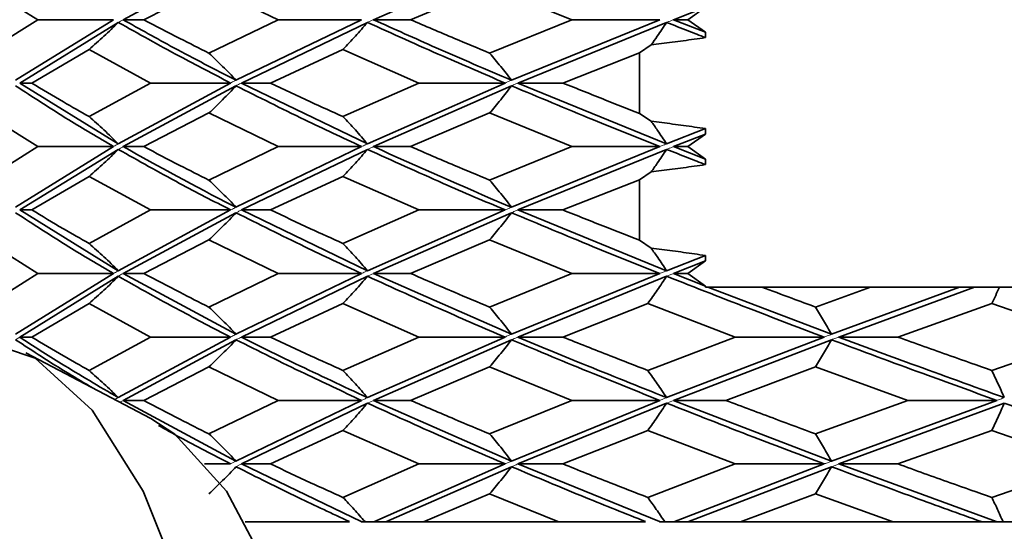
# Model space of a CAD drawing. Header units: millimetres. Extents: x 0 to 1118, y 0 to 864.
# Tile 106 of 200: x 727.33 to 730.96, y 363.51 to 365.4. Entities that reach past the tile are written whole.
import ezdxf

# ---------------------------------------------------------------- set-up
doc = ezdxf.new("R2010")
doc.units = ezdxf.units.MM

msp = doc.modelspace()

# ---------------------------------------------------------------- linework, layer by layer
at = {"color": 7, "linetype": 'Continuous', "lineweight": 35}
for p, q in [((728.1233, 365.6256), (727.7067, 365.4011)), ((729.1398, 365.6256), (728.6305, 365.4011)), ((727.1949, 365.525), (727.3917, 365.4011)), ((728.0236, 365.525), (727.7831, 365.4011)), ((728.0236, 365.525), (728.2785, 365.4011)), ((729.0593, 365.525), (728.7677, 365.4011)), ((729.0593, 365.525), (729.3625, 365.4011)), ((729.8554, 365.4473), (729.7379, 365.4011)), ((729.8554, 365.4473), (729.7904, 365.4011)), ((727.3917, 365.4011), (727.1949, 365.2777)), ((727.6716, 365.4011), (727.31, 365.1773)), ((727.6891, 365.391), (727.3252, 365.1672)), ((727.6716, 365.4011), (727.3917, 365.4011)), ((727.7067, 365.4011), (727.7831, 365.4011)), ((728.2785, 365.4011), (728.0236, 365.2777)), ((728.5866, 365.4011), (728.1233, 365.1773)), ((728.6085, 365.391), (728.1432, 365.1672)), ((728.5866, 365.4011), (728.2785, 365.4011)), ((728.6305, 365.4011), (728.7677, 365.4011)), ((729.3625, 365.4011), (729.0593, 365.2777)), ((729.6869, 365.4011), (729.1398, 365.1773)), ((729.7123, 365.391), (729.1637, 365.1672)), ((729.6869, 365.4011), (729.3625, 365.4011)), ((729.7379, 365.4011), (729.7904, 365.4011)), ((729.7379, 365.4011), (729.8554, 365.355)), ((729.7904, 365.4011), (729.8554, 365.355)), ((729.8554, 365.355), (729.8554, 365.3349)), ((727.5812, 365.2909), (727.3699, 365.1672)), ((727.5812, 365.2909), (727.8082, 365.1672)), ((728.5179, 365.2909), (728.2506, 365.1672)), ((728.5179, 365.2909), (728.7983, 365.1672)), ((729.6122, 365.2791), (729.3296, 365.1672)), ((729.6551, 365.308), (729.6122, 365.2791)), ((729.6122, 365.2791), (729.6122, 365.055)), ((727.3252, 365.1672), (727.3699, 365.1672)), ((727.3252, 365.1672), (727.6891, 364.9425)), ((727.8082, 365.1672), (727.5812, 365.0432)), ((728.1035, 365.1672), (727.6891, 364.9425)), ((728.1035, 365.1672), (727.8082, 365.1672)), ((728.1432, 365.1672), (728.2506, 365.1672)), ((728.1432, 365.1672), (728.6085, 364.9425)), ((728.7983, 365.1672), (728.5179, 365.0432)), ((729.116, 365.1672), (728.6085, 364.9425)), ((729.116, 365.1672), (728.7983, 365.1672)), ((729.1637, 365.1672), (729.3296, 365.1672)), ((729.1637, 365.1672), (729.7123, 364.9425)), ((728.1233, 365.1571), (727.7067, 364.9324)), ((729.1398, 365.1571), (728.6305, 364.9324)), ((727.1949, 365.0565), (727.3917, 364.9324)), ((728.0236, 365.0565), (727.7831, 364.9324)), ((728.0236, 365.0565), (728.2785, 364.9324)), ((729.0593, 365.0565), (728.7677, 364.9324)), ((729.0593, 365.0565), (729.3625, 364.9324)), ((729.6122, 365.055), (729.6551, 365.026)), ((729.8554, 364.9989), (729.7123, 364.9425)), ((729.8554, 364.9989), (729.8554, 364.9786)), ((729.8554, 364.9786), (729.7379, 364.9324)), ((729.8554, 364.9786), (729.7904, 364.9324)), ((727.3917, 364.9324), (727.1949, 364.8086)), ((727.6716, 364.9324), (727.31, 364.7085)), ((727.6891, 364.9223), (727.3252, 364.6984)), ((727.6716, 364.9324), (727.3917, 364.9324)), ((727.7067, 364.9324), (727.7831, 364.9324)), ((728.2785, 364.9324), (728.0236, 364.8086)), ((728.5866, 364.9324), (728.1233, 364.7085)), ((728.6085, 364.9223), (728.1432, 364.6984)), ((728.5866, 364.9324), (728.2785, 364.9324)), ((728.6305, 364.9324), (728.7677, 364.9324)), ((729.3625, 364.9324), (729.0593, 364.8086)), ((729.6869, 364.9324), (729.1398, 364.7085)), ((729.7123, 364.9223), (729.1637, 364.6984)), ((729.6869, 364.9324), (729.3625, 364.9324)), ((729.7379, 364.9324), (729.7904, 364.9324)), ((729.7379, 364.9324), (729.8554, 364.8861)), ((729.7904, 364.9324), (729.8554, 364.8861)), ((729.8554, 364.8861), (729.8554, 364.8659)), ((729.6551, 364.8389), (729.6122, 364.81)), ((727.5812, 364.8218), (727.3699, 364.6984)), ((727.5812, 364.8218), (727.8082, 364.6984)), ((728.5179, 364.8218), (728.2506, 364.6984)), ((728.5179, 364.8218), (728.7983, 364.6984)), ((729.6122, 364.81), (729.3296, 364.6984)), ((729.6122, 364.81), (729.6122, 364.5865)), ((727.3252, 364.6984), (727.3699, 364.6984)), ((727.3252, 364.6984), (727.6891, 364.474)), ((727.8082, 364.6984), (727.5812, 364.5746)), ((728.1035, 364.6984), (727.6891, 364.474)), ((728.1035, 364.6984), (727.8082, 364.6984)), ((728.1432, 364.6984), (728.2506, 364.6984)), ((728.1432, 364.6984), (728.6085, 364.474)), ((728.7983, 364.6984), (728.5179, 364.5746)), ((729.116, 364.6984), (728.6085, 364.474)), ((729.116, 364.6984), (728.7983, 364.6984)), ((729.1637, 364.6984), (729.3296, 364.6984)), ((729.1637, 364.6984), (729.7123, 364.474)), ((728.1233, 364.6883), (727.7067, 364.4639)), ((729.1398, 364.6883), (728.6305, 364.4639)), ((727.1949, 364.5879), (727.3917, 364.4639)), ((728.0236, 364.5879), (727.7831, 364.4639)), ((728.0236, 364.5879), (728.2785, 364.4639)), ((729.0593, 364.5879), (728.7677, 364.4639)), ((729.0593, 364.5879), (729.3625, 364.4639)), ((729.6122, 364.5865), (729.6551, 364.5575)), ((729.8554, 364.5304), (729.7123, 364.474)), ((729.8554, 364.5102), (729.7379, 364.4639)), ((729.8554, 364.5102), (729.7904, 364.4639)), ((729.8554, 364.5304), (729.8554, 364.5102)), ((727.3917, 364.4639), (727.1949, 364.3398)), ((727.6716, 364.4639), (727.31, 364.2394)), ((727.6891, 364.4537), (727.3252, 364.2293)), ((727.6716, 364.4639), (727.3917, 364.4639)), ((727.7067, 364.4639), (727.7831, 364.4639)), ((727.7067, 364.4639), (728.1233, 364.2394)), ((728.2785, 364.4639), (728.0236, 364.3398)), ((728.5866, 364.4639), (728.1233, 364.2394)), ((728.6085, 364.4537), (728.1432, 364.2293)), ((728.5866, 364.4639), (728.2785, 364.4639)), ((728.6305, 364.4639), (728.7677, 364.4639)), ((728.6305, 364.4639), (729.1398, 364.2394)), ((729.3625, 364.4639), (729.0593, 364.3398)), ((729.6869, 364.4639), (729.1398, 364.2394)), ((729.7123, 364.4537), (729.1637, 364.2293)), ((729.6869, 364.4639), (729.3625, 364.4639)), ((729.7379, 364.4639), (729.8554, 364.4175)), ((729.7379, 364.4639), (729.7904, 364.4639)), ((729.7904, 364.4639), (729.8554, 364.4175)), ((729.8554, 364.4175), (729.8554, 364.4139)), ((729.8554, 364.4139), (729.8648, 364.4139)), ((729.8648, 364.4139), (730.3204, 364.2394)), ((729.8648, 364.4139), (730.0631, 364.4139)), ((730.0631, 364.4139), (730.4641, 364.4139)), ((730.4641, 364.4139), (730.2621, 364.3398)), ((730.7925, 364.4139), (730.3204, 364.2394)), ((730.8482, 364.4139), (730.3474, 364.2293)), ((730.4641, 364.4139), (730.7925, 364.4139)), ((730.8482, 364.4139), (730.9407, 364.4139)), ((730.9407, 364.4139), (731.069, 364.4139)), ((727.5812, 364.3531), (727.3699, 364.2293)), ((727.5812, 364.3531), (727.8082, 364.2293)), ((728.5179, 364.3531), (728.2506, 364.2293)), ((728.5179, 364.3531), (728.7983, 364.2293)), ((729.6426, 364.3531), (729.3296, 364.2293)), ((729.6426, 364.3531), (729.9657, 364.2293)), ((730.912, 364.3531), (730.5653, 364.2293)), ((730.912, 364.3531), (731.2654, 364.2293)), ((727.3252, 364.2293), (727.3699, 364.2293)), ((727.8082, 364.2293), (727.5812, 364.1059)), ((728.1035, 364.2293), (727.6891, 364.0054)), ((728.1233, 364.2192), (727.7067, 363.9953)), ((728.1035, 364.2293), (727.8082, 364.2293)), ((728.1432, 364.2293), (728.2506, 364.2293)), ((728.7983, 364.2293), (728.5179, 364.1059)), ((729.116, 364.2293), (728.6085, 364.0054)), ((729.1398, 364.2192), (728.6305, 363.9953)), ((729.116, 364.2293), (728.7983, 364.2293)), ((729.1637, 364.2293), (729.3296, 364.2293)), ((729.9657, 364.2293), (729.6426, 364.1059)), ((730.2935, 364.2293), (729.7123, 364.0054)), ((730.3204, 364.2192), (729.7379, 363.9953)), ((730.2935, 364.2293), (729.9657, 364.2293)), ((730.3474, 364.2293), (730.5653, 364.2293)), ((731.2654, 364.2293), (730.912, 364.1059)), ((727.8091, 363.9284), (727.348, 364.1707)), ((728.0236, 364.1191), (727.7831, 363.9953)), ((728.0236, 364.1191), (728.2785, 363.9953)), ((729.0593, 364.1191), (728.7677, 363.9953)), ((729.0593, 364.1191), (729.3625, 363.9953)), ((730.2621, 364.1191), (729.9307, 363.9953)), ((730.2621, 364.1191), (730.6021, 363.9953)), ((727.7067, 363.9953), (727.7831, 363.9953)), ((727.7067, 363.9953), (728.1233, 363.7706)), ((728.2785, 363.9953), (728.0236, 363.8713)), ((728.5866, 363.9953), (728.1233, 363.7706)), ((728.6085, 363.9852), (728.1432, 363.7605)), ((728.5866, 363.9953), (728.2785, 363.9953)), ((728.6305, 363.9953), (728.7677, 363.9953)), ((728.6305, 363.9953), (729.1398, 363.7706)), ((729.3625, 363.9953), (729.0593, 363.8713)), ((729.6869, 363.9953), (729.1398, 363.7706)), ((729.7123, 363.9852), (729.1637, 363.7605)), ((729.6869, 363.9953), (729.3625, 363.9953)), ((729.7379, 363.9953), (729.9307, 363.9953)), ((729.7379, 363.9953), (730.3204, 363.7706)), ((730.6021, 363.9953), (730.2621, 363.8713)), ((730.9302, 363.9953), (730.3204, 363.7706)), ((730.9583, 363.9852), (730.3474, 363.7605)), ((730.9302, 363.9953), (730.6021, 363.9953)), ((728.5179, 363.8845), (728.2506, 363.7605)), ((728.5179, 363.8845), (728.7983, 363.7605)), ((729.6426, 363.8845), (729.3296, 363.7605)), ((729.6426, 363.8845), (729.9657, 363.7605)), ((730.912, 363.8845), (730.5653, 363.7605)), ((730.912, 363.8845), (731.2654, 363.7605)), ((728.1035, 363.7605), (728.0069, 363.7605)), ((728.1432, 363.7605), (728.2506, 363.7605)), ((728.1432, 363.7605), (728.5853, 363.5474)), ((728.7983, 363.7605), (728.5179, 363.6368)), ((729.116, 363.7605), (728.6314, 363.5472)), ((729.1398, 363.7504), (728.6757, 363.5472)), ((729.116, 363.7605), (728.7983, 363.7605)), ((729.1637, 363.7605), (729.3296, 363.7605)), ((729.1637, 363.7605), (729.6854, 363.5474)), ((729.9657, 363.7605), (729.6426, 363.6368)), ((730.2935, 363.7605), (729.7389, 363.5472)), ((730.3204, 363.7504), (729.7902, 363.5472)), ((730.2935, 363.7605), (729.9657, 363.7605)), ((730.3474, 363.7605), (730.5653, 363.7605)), ((730.3474, 363.7605), (730.9286, 363.5474)), ((731.2654, 363.7605), (730.912, 363.6368)), ((729.0593, 363.65), (728.8155, 363.5472)), ((729.0593, 363.65), (729.3108, 363.5474)), ((730.2621, 363.65), (729.9853, 363.5472)), ((730.2621, 363.65), (730.5444, 363.5474)), ((728.2347, 363.5472), (728.1571, 363.5472)), ((728.2347, 363.5472), (728.5417, 363.5472)), ((728.5851, 363.5472), (728.5995, 363.5472)), ((728.6314, 363.5472), (728.5995, 363.5472)), ((728.8155, 363.5472), (728.6757, 363.5472)), ((729.3108, 363.5472), (728.8155, 363.5472)), ((729.3108, 363.5472), (729.6346, 363.5472)), ((729.6854, 363.5472), (729.7053, 363.5472)), ((729.7389, 363.5472), (729.7054, 363.5472)), ((729.9853, 363.5472), (729.7902, 363.5472)), ((730.5444, 363.5472), (729.9853, 363.5472)), ((730.5444, 363.5472), (730.8726, 363.5472)), ((730.8726, 363.5472), (730.9286, 363.5472)), ((730.9286, 363.5472), (730.9536, 363.5472)), ((730.9875, 363.5472), (730.9537, 363.5472))]:
    msp.add_line(p, q, dxfattribs=at)
at = {"color": 7, "linetype": 'Continuous', "lineweight": 18}
for p, q in [((727.3252, 364.2293), (727.31, 364.2192)), ((727.6891, 364.0054), (727.6764, 363.9981)), ((727.7067, 363.9953), (727.6948, 363.9885)), ((728.6085, 363.9852), (728.6193, 363.9902)), ((728.6305, 363.9953), (728.6193, 363.9902)), ((729.7123, 363.9852), (729.7249, 363.9902)), ((729.7379, 363.9953), (729.7249, 363.9902)), ((728.1233, 363.7706), (728.1035, 363.7605)), ((728.1432, 363.7605), (728.1233, 363.7504))]:
    msp.add_line(p, q, dxfattribs=at)
at = {"color": 7, "linetype": 'Continuous', "lineweight": 35, "flags": 128}
for points in [[(727.1317, 364.2269), (727.1582, 364.226), (727.3819, 364.1514), (727.593, 363.9596), (727.781, 363.6602), (727.9364, 363.2682), (728.0515, 362.8033), (728.1204, 362.2888), (728.1398, 361.7504), (728.1086, 361.2152), (728.0285, 360.7101), (727.9034, 360.2603), (727.7395, 359.8884), (727.5452, 359.613), (727.3302, 359.448), (727.1317, 359.4009)], [(727.8091, 363.9284), (727.8972, 363.8708), (728.0878, 363.6596), (728.253, 363.349), (728.3837, 362.9555), (728.4731, 362.5006), (728.5161, 362.0086), (728.5106, 361.5061), (728.4568, 361.0202), (728.3576, 360.5771), (728.2184, 360.2006), (728.0466, 359.9111), (727.8516, 359.7243), (727.8091, 359.6993)]]:
    msp.add_lwpolyline(points, dxfattribs=at)
at = {"color": 7, "linetype": 'Continuous', "lineweight": 35}
for points, knots in [([(727.5812, 365.2909), (727.5995, 365.3071), (727.6269, 365.3314), (727.6627, 365.3651), (727.6803, 365.3824), (727.6891, 365.391)], [0, 0, 0, 0, 0.499745, 0.749837, 1, 1, 1, 1]), ([(727.6891, 365.391), (727.7632, 365.3494), (727.8955, 365.2749), (728.0399, 365.2002), (728.1035, 365.1672)], [0, 0, 0, 0, 0.559537, 1, 1, 1, 1]), ([(727.7067, 365.4011), (727.7684, 365.3665), (727.901, 365.2921), (728.0458, 365.2174), (728.1233, 365.1773)], [0, 0, 0, 0, 0.464443, 1, 1, 1, 1]), ([(727.7831, 365.4011), (727.827, 365.3781), (727.9054, 365.3369), (727.9875, 365.2958), (728.0236, 365.2777)], [0, 0, 0, 0, 0.560081, 1, 1, 1, 1]), ([(728.5179, 365.2909), (728.5332, 365.3071), (728.5563, 365.3314), (728.5863, 365.3651), (728.6011, 365.3824), (728.6085, 365.391)], [0, 0, 0, 0, 0.499745, 0.749837, 1, 1, 1, 1]), ([(728.6085, 365.391), (728.7005, 365.3494), (728.8649, 365.2749), (729.0392, 365.2002), (729.116, 365.1672)], [0, 0, 0, 0, 0.559537, 1, 1, 1, 1]), ([(728.6305, 365.4011), (728.707, 365.3665), (728.8717, 365.2921), (729.0463, 365.2174), (729.1398, 365.1773)], [0, 0, 0, 0, 0.464443, 1, 1, 1, 1]), ([(728.7677, 365.4011), (728.8213, 365.3781), (728.9171, 365.3369), (729.0158, 365.2958), (729.0593, 365.2777)], [0, 0, 0, 0, 0.560081, 1, 1, 1, 1]), ([(729.6551, 365.308), (729.6627, 365.3186), (729.6762, 365.3373), (729.6952, 365.3651), (729.7066, 365.3824), (729.7123, 365.391)], [0, 0, 0, 0, 0.392696, 0.696304, 1, 1, 1, 1]), ([(729.7123, 365.391), (729.7389, 365.3805), (729.7863, 365.3618), (729.8343, 365.3431), (729.8554, 365.3349)], [0, 0, 0, 0, 0.560187, 1, 1, 1, 1]), ([(729.8554, 365.3349), (729.8281, 365.331), (729.774, 365.3233), (729.7072, 365.3145), (729.6677, 365.3096), (729.6551, 365.308)], [0, 0, 0, 0, 0.408981, 0.81146, 1, 1, 1, 1]), ([(728.0236, 365.2777), (728.0405, 365.2615), (728.0659, 365.2372), (728.0989, 365.2034), (728.1152, 365.186), (728.1233, 365.1773)], [0, 0, 0, 0, 0.499733, 0.749831, 1, 1, 1, 1]), ([(729.0593, 365.2777), (729.0729, 365.2615), (729.0934, 365.2372), (729.1201, 365.2034), (729.1333, 365.186), (729.1398, 365.1773)], [0, 0, 0, 0, 0.499733, 0.749831, 1, 1, 1, 1]), ([(727.3699, 365.1672), (727.4083, 365.1441), (727.4768, 365.1027), (727.5493, 365.0614), (727.5812, 365.0432)], [0, 0, 0, 0, 0.559898, 1, 1, 1, 1]), ([(728.2506, 365.1672), (728.2996, 365.1441), (728.3871, 365.1027), (728.4779, 365.0614), (728.5179, 365.0432)], [0, 0, 0, 0, 0.559898, 1, 1, 1, 1]), ([(729.3296, 365.1672), (729.3817, 365.1463), (729.4749, 365.1089), (729.5702, 365.0715), (729.6122, 365.055)], [0, 0, 0, 0, 0.559899, 1, 1, 1, 1]), ([(727.31, 365.1571), (727.374, 365.1152), (727.4883, 365.0402), (727.6156, 364.9653), (727.6716, 364.9324)], [0, 0, 0, 0, 0.5599918, 1, 1, 1, 1]), ([(728.0236, 365.0565), (728.0405, 365.0727), (728.0658, 365.0971), (728.0989, 365.131), (728.1152, 365.1484), (728.1233, 365.1571)], [0, 0, 0, 0, 0.49975, 0.749842, 1, 1, 1, 1]), ([(728.1233, 365.1571), (728.2068, 365.1152), (728.3559, 365.0402), (728.5161, 364.9653), (728.5866, 364.9324)], [0, 0, 0, 0, 0.559992, 1, 1, 1, 1]), ([(729.0593, 365.0565), (729.0729, 365.0727), (729.0934, 365.0971), (729.1201, 365.131), (729.1333, 365.1484), (729.1398, 365.1571)], [0, 0, 0, 0, 0.49975, 0.749842, 1, 1, 1, 1]), ([(729.1398, 365.1571), (729.2396, 365.1152), (729.4177, 365.0402), (729.6046, 364.9653), (729.6869, 364.9324)], [0, 0, 0, 0, 0.559992, 1, 1, 1, 1]), ([(727.5812, 365.0432), (727.5995, 365.0269), (727.6269, 365.0025), (727.6627, 364.9686), (727.6803, 364.9512), (727.6891, 364.9425)], [0, 0, 0, 0, 0.499749, 0.749841, 1, 1, 1, 1]), ([(728.5179, 365.0432), (728.5332, 365.0269), (728.5563, 365.0025), (728.5863, 364.9686), (728.6011, 364.9512), (728.6085, 364.9425)], [0, 0, 0, 0, 0.499749, 0.749841, 1, 1, 1, 1]), ([(729.6551, 365.026), (729.6681, 365.0244), (729.7081, 365.0194), (729.7748, 365.0105), (729.8285, 365.0028), (729.8554, 364.9989)], [0, 0, 0, 0, 0.194969, 0.597469, 1, 1, 1, 1]), ([(729.6551, 365.026), (729.6631, 365.0149), (729.6824, 364.9878), (729.7012, 364.9593), (729.7123, 364.9425)], [0, 0, 0, 0, 0.4111525, 1, 1, 1, 1]), ([(727.5812, 364.8218), (727.5995, 364.838), (727.6269, 364.8624), (727.6627, 364.8962), (727.6803, 364.9136), (727.6891, 364.9223)], [0, 0, 0, 0, 0.499734, 0.749832, 1, 1, 1, 1]), ([(727.6891, 364.9223), (727.7633, 364.8804), (727.8955, 364.8056), (728.04, 364.7311), (728.1035, 364.6984)], [0, 0, 0, 0, 0.560454, 1, 1, 1, 1]), ([(727.7067, 364.9324), (727.8382, 364.8595), (727.973, 364.7849), (728.1197, 364.7103), (728.1233, 364.7085)], [0, 0, 0, 0, 0.975437, 1, 1, 1, 1]), ([(727.7831, 364.9324), (727.8271, 364.9092), (727.9054, 364.8679), (727.9875, 364.8267), (728.0236, 364.8086)], [0, 0, 0, 0, 0.560274, 1, 1, 1, 1]), ([(728.5179, 364.8218), (728.5332, 364.838), (728.5563, 364.8624), (728.5863, 364.8962), (728.6011, 364.9136), (728.6085, 364.9223)], [0, 0, 0, 0, 0.499734, 0.749832, 1, 1, 1, 1]), ([(728.6085, 364.9223), (728.7006, 364.8804), (728.8649, 364.8056), (729.0394, 364.7311), (729.116, 364.6984)], [0, 0, 0, 0, 0.560454, 1, 1, 1, 1]), ([(728.6305, 364.9324), (728.7928, 364.8595), (728.9593, 364.7849), (729.1355, 364.7103), (729.1398, 364.7085)], [0, 0, 0, 0, 0.975437, 1, 1, 1, 1]), ([(728.7677, 364.9324), (728.8214, 364.9092), (728.9171, 364.8679), (729.0158, 364.8267), (729.0593, 364.8086)], [0, 0, 0, 0, 0.560274, 1, 1, 1, 1]), ([(729.6551, 364.8389), (729.6627, 364.8495), (729.6762, 364.8683), (729.6952, 364.8962), (729.7066, 364.9136), (729.7123, 364.9223)], [0, 0, 0, 0, 0.392761, 0.696338, 1, 1, 1, 1]), ([(729.7123, 364.9223), (729.7389, 364.9117), (729.7863, 364.8929), (729.8343, 364.8742), (729.8554, 364.8659)], [0, 0, 0, 0, 0.560108, 1, 1, 1, 1]), ([(729.8554, 364.8659), (729.8281, 364.862), (729.774, 364.8542), (729.7072, 364.8454), (729.6677, 364.8405), (729.6551, 364.8389)], [0, 0, 0, 0, 0.408953, 0.811443, 1, 1, 1, 1]), ([(728.0236, 364.8086), (728.0405, 364.7924), (728.0658, 364.7681), (728.0989, 364.7345), (728.1152, 364.7172), (728.1233, 364.7085)], [0, 0, 0, 0, 0.499754, 0.749841, 1, 1, 1, 1]), ([(729.0593, 364.8086), (729.0729, 364.7924), (729.0934, 364.7681), (729.1201, 364.7345), (729.1333, 364.7172), (729.1398, 364.7085)], [0, 0, 0, 0, 0.499754, 0.749841, 1, 1, 1, 1]), ([(727.3699, 364.6984), (727.4082, 364.6754), (727.4768, 364.6341), (727.5493, 364.5928), (727.5812, 364.5746)], [0, 0, 0, 0, 0.559724, 1, 1, 1, 1]), ([(728.2506, 364.6984), (728.2996, 364.6754), (728.3871, 364.6341), (728.4779, 364.5928), (728.5179, 364.5746)], [0, 0, 0, 0, 0.559724, 1, 1, 1, 1]), ([(729.3296, 364.6984), (729.3817, 364.6776), (729.4749, 364.6403), (729.5702, 364.6029), (729.6122, 364.5865)], [0, 0, 0, 0, 0.559742, 1, 1, 1, 1]), ([(727.31, 364.6883), (727.374, 364.6465), (727.4883, 364.5718), (727.6156, 364.4968), (727.6716, 364.4639)], [0, 0, 0, 0, 0.559676, 1, 1, 1, 1]), ([(728.0236, 364.5879), (728.0405, 364.6041), (728.0658, 364.6285), (728.0989, 364.6623), (728.1152, 364.6797), (728.1233, 364.6883)], [0, 0, 0, 0, 0.499758, 0.749847, 1, 1, 1, 1]), ([(728.1233, 364.6883), (728.2068, 364.6465), (728.3559, 364.5718), (728.516, 364.4968), (728.5866, 364.4639)], [0, 0, 0, 0, 0.559676, 1, 1, 1, 1]), ([(729.0593, 364.5879), (729.0729, 364.6041), (729.0934, 364.6285), (729.1201, 364.6623), (729.1333, 364.6797), (729.1398, 364.6883)], [0, 0, 0, 0, 0.499758, 0.749847, 1, 1, 1, 1]), ([(729.1398, 364.6883), (729.2395, 364.6465), (729.4177, 364.5718), (729.6046, 364.4968), (729.6869, 364.4639)], [0, 0, 0, 0, 0.559676, 1, 1, 1, 1]), ([(727.5812, 364.5746), (727.5995, 364.5584), (727.6269, 364.534), (727.6627, 364.5001), (727.6803, 364.4827), (727.6891, 364.474)], [0, 0, 0, 0, 0.499742, 0.749837, 1, 1, 1, 1]), ([(728.5179, 364.5746), (728.5332, 364.5584), (728.5563, 364.534), (728.5863, 364.5001), (728.6011, 364.4827), (728.6085, 364.474)], [0, 0, 0, 0, 0.499742, 0.749837, 1, 1, 1, 1]), ([(729.6551, 364.5575), (729.6681, 364.5559), (729.7081, 364.5508), (729.7748, 364.542), (729.8285, 364.5343), (729.8554, 364.5304)], [0, 0, 0, 0, 0.194973, 0.597471, 1, 1, 1, 1]), ([(729.6551, 364.5575), (729.6634, 364.5459), (729.6828, 364.5188), (729.7016, 364.4903), (729.7123, 364.474)], [0, 0, 0, 0, 0.428893, 1, 1, 1, 1]), ([(727.5812, 364.3531), (727.5995, 364.3693), (727.6269, 364.3937), (727.6627, 364.4276), (727.6803, 364.445), (727.6891, 364.4537)], [0, 0, 0, 0, 0.499742, 0.749837, 1, 1, 1, 1]), ([(727.6891, 364.4537), (727.7632, 364.4117), (727.8955, 364.3368), (728.04, 364.2621), (728.1035, 364.2293)], [0, 0, 0, 0, 0.5603606, 1, 1, 1, 1]), ([(727.7831, 364.4639), (727.827, 364.4407), (727.9054, 364.3993), (727.9875, 364.358), (728.0236, 364.3398)], [0, 0, 0, 0, 0.5601, 1, 1, 1, 1]), ([(728.5179, 364.3531), (728.5332, 364.3693), (728.5563, 364.3937), (728.5863, 364.4276), (728.6011, 364.445), (728.6085, 364.4537)], [0, 0, 0, 0, 0.499742, 0.749837, 1, 1, 1, 1]), ([(728.6085, 364.4537), (728.7006, 364.4117), (728.8649, 364.3368), (729.0393, 364.2621), (729.116, 364.2293)], [0, 0, 0, 0, 0.560361, 1, 1, 1, 1]), ([(728.7677, 364.4639), (728.8213, 364.4407), (728.9171, 364.3993), (729.0158, 364.358), (729.0593, 364.3398)], [0, 0, 0, 0, 0.5601, 1, 1, 1, 1]), ([(729.6426, 364.3531), (729.6544, 364.3693), (729.6721, 364.3937), (729.6952, 364.4276), (729.7066, 364.445), (729.7123, 364.4537)], [0, 0, 0, 0, 0.499742, 0.749837, 1, 1, 1, 1]), ([(729.7123, 364.4537), (729.8189, 364.4117), (730.009, 364.3368), (730.2066, 364.2621), (730.2935, 364.2293)], [0, 0, 0, 0, 0.560361, 1, 1, 1, 1]), ([(730.0631, 364.4139), (730.1001, 364.4), (730.166, 364.3753), (730.2328, 364.3506), (730.2621, 364.3398)], [0, 0, 0, 0, 0.560084, 1, 1, 1, 1]), ([(730.7925, 364.4139), (730.7972, 364.4139), (730.8065, 364.4139), (730.8251, 364.4139), (730.839, 364.4139), (730.8482, 364.4139)], [0, 0, 0, 0, 0.251837, 0.503674, 1, 1, 1, 1]), ([(730.912, 364.3531), (730.9168, 364.363), (730.9265, 364.3829), (730.9359, 364.4035), (730.9407, 364.4139)], [0, 0, 0, 0, 0.49991, 1, 1, 1, 1]), ([(728.0236, 364.3398), (728.0405, 364.3236), (728.0658, 364.2992), (728.0989, 364.2654), (728.1152, 364.248), (728.1233, 364.2394)], [0, 0, 0, 0, 0.499758, 0.749847, 1, 1, 1, 1]), ([(729.0593, 364.3398), (729.0729, 364.3236), (729.0934, 364.2992), (729.1201, 364.2654), (729.1333, 364.248), (729.1398, 364.2394)], [0, 0, 0, 0, 0.499758, 0.749847, 1, 1, 1, 1]), ([(730.2621, 364.3398), (730.272, 364.3236), (730.2868, 364.2992), (730.3061, 364.2654), (730.3157, 364.248), (730.3204, 364.2394)], [0, 0, 0, 0, 0.499758, 0.749847, 1, 1, 1, 1]), ([(727.31, 364.2192), (727.3736, 364.1776), (727.4646, 364.118), (727.5659, 364.0582), (727.5964, 364.0402)], [0, 0, 0, 0, 0.699356, 1, 1, 1, 1]), ([(727.3252, 364.2293), (727.3757, 364.1964), (727.4903, 364.122), (727.6178, 364.0472), (727.6891, 364.0054)], [0, 0, 0, 0, 0.441243, 1, 1, 1, 1]), ([(727.3699, 364.2293), (727.4083, 364.2063), (727.4768, 364.1652), (727.5493, 364.124), (727.5812, 364.1059)], [0, 0, 0, 0, 0.559866, 1, 1, 1, 1]), ([(728.0236, 364.1191), (728.0405, 364.1353), (728.0658, 364.1596), (728.0989, 364.1932), (728.1152, 364.2105), (728.1233, 364.2192)], [0, 0, 0, 0, 0.499754, 0.749841, 1, 1, 1, 1]), ([(728.1233, 364.2192), (728.2068, 364.1775), (728.3559, 364.1031), (728.516, 364.0283), (728.5866, 363.9953)], [0, 0, 0, 0, 0.559475, 1, 1, 1, 1]), ([(728.1432, 364.2293), (728.2091, 364.1964), (728.3585, 364.122), (728.5189, 364.0472), (728.6085, 364.0054)], [0, 0, 0, 0, 0.441243, 1, 1, 1, 1]), ([(728.2506, 364.2293), (728.2996, 364.2063), (728.3871, 364.1652), (728.4779, 364.124), (728.5179, 364.1059)], [0, 0, 0, 0, 0.559866, 1, 1, 1, 1]), ([(729.0593, 364.1191), (729.0729, 364.1353), (729.0934, 364.1596), (729.1201, 364.1932), (729.1333, 364.2105), (729.1398, 364.2192)], [0, 0, 0, 0, 0.499754, 0.749841, 1, 1, 1, 1]), ([(729.1398, 364.2192), (729.2395, 364.1775), (729.4177, 364.1031), (729.6045, 364.0283), (729.6869, 363.9953)], [0, 0, 0, 0, 0.559475, 1, 1, 1, 1]), ([(729.1637, 364.2293), (729.2424, 364.1964), (729.4207, 364.122), (729.6078, 364.0472), (729.7123, 364.0054)], [0, 0, 0, 0, 0.441243, 1, 1, 1, 1]), ([(729.3296, 364.2293), (729.3873, 364.2063), (729.4903, 364.1652), (729.596, 364.124), (729.6426, 364.1059)], [0, 0, 0, 0, 0.559866, 1, 1, 1, 1]), ([(730.2621, 364.1191), (730.272, 364.1353), (730.2868, 364.1596), (730.3061, 364.1932), (730.3157, 364.2105), (730.3204, 364.2192)], [0, 0, 0, 0, 0.499754, 0.749841, 1, 1, 1, 1]), ([(730.3204, 364.2192), (730.4325, 364.1775), (730.6329, 364.1031), (730.8393, 364.0283), (730.9302, 363.9953)], [0, 0, 0, 0, 0.559475, 1, 1, 1, 1]), ([(730.3474, 364.2293), (730.4358, 364.1964), (730.6363, 364.122), (730.8429, 364.0472), (730.9583, 364.0054)], [0, 0, 0, 0, 0.441243, 1, 1, 1, 1]), ([(730.5653, 364.2293), (730.6295, 364.2063), (730.7442, 364.1652), (730.8607, 364.124), (730.912, 364.1059)], [0, 0, 0, 0, 0.559866, 1, 1, 1, 1]), ([(727.5812, 364.1059), (727.5995, 364.0897), (727.6269, 364.0653), (727.6627, 364.0315), (727.6803, 364.0141), (727.6891, 364.0054)], [0, 0, 0, 0, 0.499734, 0.749832, 1, 1, 1, 1]), ([(728.5179, 364.1059), (728.5332, 364.0897), (728.5563, 364.0653), (728.5863, 364.0315), (728.6011, 364.0141), (728.6085, 364.0054)], [0, 0, 0, 0, 0.499734, 0.749832, 1, 1, 1, 1]), ([(729.6426, 364.1059), (729.6544, 364.0897), (729.6721, 364.0653), (729.6952, 364.0315), (729.7066, 364.0141), (729.7123, 364.0054)], [0, 0, 0, 0, 0.499734, 0.749832, 1, 1, 1, 1]), ([(730.912, 364.1059), (730.9198, 364.0897), (730.9316, 364.0653), (730.9469, 364.0315), (730.9545, 364.0141), (730.9583, 364.0054)], [0, 0, 0, 0, 0.499734, 0.749832, 1, 1, 1, 1]), ([(727.7831, 363.9953), (727.827, 363.9722), (727.9054, 363.9308), (727.9875, 363.8895), (728.0236, 363.8713)], [0, 0, 0, 0, 0.559927, 1, 1, 1, 1]), ([(728.5179, 363.8845), (728.5332, 363.9008), (728.5563, 363.9252), (728.5863, 363.9591), (728.6011, 363.9765), (728.6085, 363.9852)], [0, 0, 0, 0, 0.499749, 0.749841, 1, 1, 1, 1]), ([(728.6085, 363.9852), (728.7005, 363.9432), (728.8649, 363.8683), (729.0393, 363.7934), (729.116, 363.7605)], [0, 0, 0, 0, 0.560044, 1, 1, 1, 1]), ([(728.7677, 363.9953), (728.8213, 363.9722), (728.9171, 363.9308), (729.0158, 363.8895), (729.0593, 363.8713)], [0, 0, 0, 0, 0.559927, 1, 1, 1, 1]), ([(729.6426, 363.8845), (729.6544, 363.9008), (729.6721, 363.9252), (729.6952, 363.9591), (729.7066, 363.9765), (729.7123, 363.9852)], [0, 0, 0, 0, 0.499749, 0.749841, 1, 1, 1, 1]), ([(729.7123, 363.9852), (729.8188, 363.9432), (730.0089, 363.8683), (730.2066, 363.7934), (730.2935, 363.7605)], [0, 0, 0, 0, 0.560044, 1, 1, 1, 1]), ([(729.9307, 363.9953), (729.9919, 363.9722), (730.1014, 363.9308), (730.213, 363.8895), (730.2621, 363.8713)], [0, 0, 0, 0, 0.559927, 1, 1, 1, 1]), ([(730.912, 363.8845), (730.9198, 363.9008), (730.9316, 363.9252), (730.9469, 363.9591), (730.9545, 363.9765), (730.9583, 363.9852)], [0, 0, 0, 0, 0.499749, 0.749841, 1, 1, 1, 1]), ([(730.9583, 363.9852), (731.0751, 363.9432), (731.2837, 363.8683), (731.4969, 363.7934), (731.5908, 363.7605)], [0, 0, 0, 0, 0.560044, 1, 1, 1, 1]), ([(727.8378, 363.9024), (727.8634, 363.888), (727.9476, 363.8407), (728.0395, 363.7934), (728.1035, 363.7605)], [0, 0, 0, 0, 0.3034378, 1, 1, 1, 1]), ([(728.0236, 363.8713), (728.0405, 363.855), (728.0658, 363.8306), (728.0989, 363.7967), (728.1152, 363.7793), (728.1233, 363.7706)], [0, 0, 0, 0, 0.49975, 0.749842, 1, 1, 1, 1]), ([(729.0593, 363.8713), (729.0729, 363.855), (729.0934, 363.8306), (729.1201, 363.7967), (729.1333, 363.7793), (729.1398, 363.7706)], [0, 0, 0, 0, 0.49975, 0.749842, 1, 1, 1, 1]), ([(730.2621, 363.8713), (730.272, 363.855), (730.2868, 363.8306), (730.3061, 363.7967), (730.3157, 363.7793), (730.3204, 363.7706)], [0, 0, 0, 0, 0.49975, 0.749842, 1, 1, 1, 1]), ([(728.0236, 363.65), (728.0405, 363.6662), (728.0659, 363.6905), (728.0989, 363.7243), (728.1152, 363.7417), (728.1233, 363.7504)], [0, 0, 0, 0, 0.499733, 0.749831, 1, 1, 1, 1]), ([(728.1233, 363.7504), (728.199, 363.7124), (728.334, 363.6446), (728.4783, 363.577), (728.5417, 363.5474)], [0, 0, 0, 0, 0.560413, 1, 1, 1, 1]), ([(728.2506, 363.7605), (728.2996, 363.7373), (728.3871, 363.696), (728.4779, 363.6549), (728.5179, 363.6368)], [0, 0, 0, 0, 0.5603027, 1, 1, 1, 1]), ([(729.0593, 363.65), (729.0729, 363.6662), (729.0934, 363.6905), (729.1201, 363.7243), (729.1333, 363.7417), (729.1398, 363.7504)], [0, 0, 0, 0, 0.499733, 0.749831, 1, 1, 1, 1]), ([(729.1398, 363.7504), (729.2303, 363.7124), (729.3917, 363.6446), (729.5604, 363.577), (729.6346, 363.5474)], [0, 0, 0, 0, 0.560413, 1, 1, 1, 1]), ([(729.3296, 363.7605), (729.3873, 363.7373), (729.4904, 363.696), (729.5961, 363.6549), (729.6426, 363.6368)], [0, 0, 0, 0, 0.560303, 1, 1, 1, 1]), ([(730.2621, 363.65), (730.272, 363.6662), (730.2868, 363.6905), (730.3061, 363.7243), (730.3157, 363.7417), (730.3204, 363.7504)], [0, 0, 0, 0, 0.499733, 0.749831, 1, 1, 1, 1]), ([(730.3204, 363.7504), (730.4222, 363.7124), (730.6038, 363.6446), (730.7905, 363.577), (730.8726, 363.5474)], [0, 0, 0, 0, 0.560413, 1, 1, 1, 1]), ([(730.5653, 363.7605), (730.6296, 363.7373), (730.7443, 363.696), (730.8608, 363.6549), (730.912, 363.6368)], [0, 0, 0, 0, 0.560303, 1, 1, 1, 1]), ([(728.5179, 363.6368), (728.5317, 363.6223), (728.5593, 363.5933), (728.586, 363.5627), (728.5994, 363.5474)], [0, 0, 0, 0, 0.499807, 1, 1, 1, 1]), ([(729.6426, 363.6368), (729.6532, 363.6223), (729.6744, 363.5933), (729.695, 363.5627), (729.7053, 363.5474)], [0, 0, 0, 0, 0.499807, 1, 1, 1, 1]), ([(730.912, 363.6368), (730.9191, 363.6223), (730.9331, 363.5933), (730.9468, 363.5627), (730.9536, 363.5474)], [0, 0, 0, 0, 0.4998068, 1, 1, 1, 1]), ([(728.6757, 363.5472), (728.6719, 363.5472), (728.6645, 363.5472), (728.6497, 363.5472), (728.6387, 363.5472), (728.6314, 363.5472)], [0, 0, 0, 0, 0.251837, 0.503674, 1, 1, 1, 1]), ([(729.7902, 363.5472), (729.7859, 363.5472), (729.7773, 363.5472), (729.7602, 363.5472), (729.7474, 363.5472), (729.7389, 363.5472)], [0, 0, 0, 0, 0.2518372, 0.5036744, 1, 1, 1, 1])]:
    msp.add_open_spline(points, degree=3, knots=knots, dxfattribs=at)
at = {"color": 7, "linetype": 'Continuous', "lineweight": 18}
for points, knots in [([(727.6891, 365.391), (727.6918, 365.3926), (727.696, 365.395), (727.7019, 365.3984), (727.7051, 365.4002), (727.7067, 365.4011)], [0, 0, 0, 0, 0.4545283, 0.727264, 1, 1, 1, 1]), ([(728.6085, 365.391), (728.6091, 365.3913), (728.613, 365.3931), (728.6203, 365.3965), (728.6271, 365.3996), (728.6305, 365.4011)], [0, 0, 0, 0, 0.079879, 0.539939, 1, 1, 1, 1]), ([(729.7123, 365.391), (729.7139, 365.3917), (729.7189, 365.3936), (729.7274, 365.397), (729.7344, 365.3997), (729.7379, 365.4011)], [0, 0, 0, 0, 0.184818, 0.592408, 1, 1, 1, 1]), ([(728.1233, 365.1773), (728.1217, 365.1765), (728.1176, 365.1744), (728.1109, 365.171), (728.106, 365.1685), (728.1035, 365.1672)], [0, 0, 0, 0, 0.249999, 0.624999, 1, 1, 1, 1]), ([(728.1233, 365.1571), (728.1254, 365.1582), (728.1298, 365.1604), (728.1364, 365.1638), (728.141, 365.1661), (728.1432, 365.1672)], [0, 0, 0, 0, 0.314443, 0.657221, 1, 1, 1, 1]), ([(729.1398, 365.1773), (729.1379, 365.1765), (729.1329, 365.1744), (729.1249, 365.171), (729.119, 365.1685), (729.116, 365.1672)], [0, 0, 0, 0, 0.249999, 0.624999, 1, 1, 1, 1]), ([(729.1398, 365.1571), (729.1423, 365.1581), (729.1475, 365.1604), (729.1555, 365.1637), (729.161, 365.1661), (729.1637, 365.1672)], [0, 0, 0, 0, 0.3093152, 0.6546573, 1, 1, 1, 1]), ([(727.6891, 364.9425), (727.689, 364.9424), (727.686, 364.9407), (727.6802, 364.9373), (727.6745, 364.934), (727.6716, 364.9324)], [0, 0, 0, 0, 0.017987, 0.508992, 1, 1, 1, 1]), ([(727.6891, 364.9223), (727.6916, 364.9237), (727.6958, 364.9261), (727.7017, 364.9295), (727.7051, 364.9314), (727.7067, 364.9324)], [0, 0, 0, 0, 0.4253166, 0.7126581, 1, 1, 1, 1]), ([(728.6085, 364.9425), (728.6061, 364.9414), (728.6013, 364.9392), (728.594, 364.9358), (728.589, 364.9335), (728.5866, 364.9324)], [0, 0, 0, 0, 0.321356, 0.660678, 1, 1, 1, 1]), ([(728.6085, 364.9223), (728.6116, 364.9237), (728.6168, 364.9261), (728.6241, 364.9295), (728.6284, 364.9314), (728.6305, 364.9324)], [0, 0, 0, 0, 0.424502, 0.712251, 1, 1, 1, 1]), ([(729.7123, 364.9425), (729.7097, 364.9415), (729.7041, 364.9392), (729.6956, 364.9359), (729.6898, 364.9335), (729.6869, 364.9324)], [0, 0, 0, 0, 0.310283, 0.655141, 1, 1, 1, 1]), ([(729.7123, 364.9223), (729.7138, 364.9228), (729.7188, 364.9248), (729.7273, 364.9282), (729.7343, 364.931), (729.7379, 364.9324)], [0, 0, 0, 0, 0.171318, 0.585658, 1, 1, 1, 1]), ([(728.1233, 364.7085), (728.1214, 364.7075), (728.1171, 364.7053), (728.1105, 364.702), (728.1059, 364.6996), (728.1035, 364.6984)], [0, 0, 0, 0, 0.293474, 0.646737, 1, 1, 1, 1]), ([(728.1233, 364.6883), (728.1267, 364.69), (728.1333, 364.6934), (728.1399, 364.6967), (728.1432, 364.6984)], [0, 0, 0, 0, 0.499999, 1, 1, 1, 1]), ([(729.1398, 364.7085), (729.1375, 364.7075), (729.1324, 364.7053), (729.1244, 364.702), (729.1188, 364.6996), (729.116, 364.6984)], [0, 0, 0, 0, 0.294262, 0.647131, 1, 1, 1, 1]), ([(729.1398, 364.6883), (729.1418, 364.6892), (729.1459, 364.6909), (729.1538, 364.6942), (729.1598, 364.6968), (729.1637, 364.6984)], [0, 0, 0, 0, 0.252984, 0.505968, 1, 1, 1, 1]), ([(727.6891, 364.474), (727.688, 364.4733), (727.6845, 364.4713), (727.6787, 364.4679), (727.674, 364.4652), (727.6716, 364.4639)], [0, 0, 0, 0, 0.1931438, 0.5965714, 1, 1, 1, 1]), ([(728.6085, 364.474), (728.6058, 364.4727), (728.6004, 364.4703), (728.5931, 364.4669), (728.5885, 364.4648), (728.5866, 364.4639)], [0, 0, 0, 0, 0.3656722, 0.7313452, 1, 1, 1, 1]), ([(729.7123, 364.474), (729.7081, 364.4723), (729.7017, 364.4698), (729.6932, 364.4664), (729.689, 364.4647), (729.6869, 364.4639)], [0, 0, 0, 0, 0.499999, 0.749999, 1, 1, 1, 1]), ([(727.6891, 364.4537), (727.6918, 364.4553), (727.6973, 364.4584), (727.7032, 364.4618), (727.7063, 364.4636), (727.7067, 364.4639)], [0, 0, 0, 0, 0.464602, 0.929206, 1, 1, 1, 1]), ([(728.6085, 364.4537), (728.6121, 364.4554), (728.6176, 364.4579), (728.625, 364.4613), (728.6286, 364.463), (728.6305, 364.4639)], [0, 0, 0, 0, 0.499999, 0.749999, 1, 1, 1, 1]), ([(729.7123, 364.4537), (729.7166, 364.4554), (729.723, 364.4579), (729.7315, 364.4613), (729.7357, 364.463), (729.7379, 364.4639)], [0, 0, 0, 0, 0.499999, 0.749999, 1, 1, 1, 1]), ([(728.1233, 364.2394), (728.122, 364.2387), (728.118, 364.2366), (728.1114, 364.2333), (728.1061, 364.2306), (728.1035, 364.2293)], [0, 0, 0, 0, 0.207626, 0.603813, 1, 1, 1, 1]), ([(728.1233, 364.2192), (728.1254, 364.2203), (728.1296, 364.2224), (728.1362, 364.2257), (728.1408, 364.228), (728.1432, 364.2293)], [0, 0, 0, 0, 0.3146576, 0.6293157, 1, 1, 1, 1]), ([(729.1398, 364.2394), (729.1359, 364.2377), (729.1299, 364.2352), (729.122, 364.2318), (729.118, 364.2301), (729.116, 364.2293)], [0, 0, 0, 0, 0.499999, 0.749999, 1, 1, 1, 1]), ([(729.1398, 364.2192), (729.1418, 364.22), (729.1468, 364.2221), (729.1548, 364.2255), (729.1607, 364.228), (729.1637, 364.2293)], [0, 0, 0, 0, 0.2499994, 0.6249993, 1, 1, 1, 1]), ([(730.3204, 364.2394), (730.3179, 364.2384), (730.3127, 364.2365), (730.3038, 364.2331), (730.2974, 364.2307), (730.2935, 364.2293)], [0, 0, 0, 0, 0.285099, 0.570198, 1, 1, 1, 1]), ([(730.3204, 364.2192), (730.3232, 364.2202), (730.3288, 364.2223), (730.3378, 364.2257), (730.344, 364.228), (730.3474, 364.2293)], [0, 0, 0, 0, 0.312002, 0.624004, 1, 1, 1, 1]), ([(728.6085, 364.0054), (728.6066, 364.0046), (728.6028, 364.0029), (728.5955, 363.9995), (728.5901, 363.997), (728.5866, 363.9953)], [0, 0, 0, 0, 0.256197, 0.512395, 1, 1, 1, 1]), ([(729.7123, 364.0054), (729.7114, 364.0051), (729.7067, 364.0032), (729.6982, 363.9998), (729.6906, 363.9968), (729.6869, 363.9953)], [0, 0, 0, 0, 0.111193, 0.555596, 1, 1, 1, 1]), ([(730.9583, 364.0054), (730.9559, 364.0046), (730.9511, 364.0029), (730.9417, 363.9995), (730.9348, 363.997), (730.9302, 363.9953)], [0, 0, 0, 0, 0.256115, 0.51223, 1, 1, 1, 1]), ([(729.1398, 363.7706), (729.1362, 363.769), (729.1304, 363.7666), (729.1224, 363.7632), (729.1182, 363.7614), (729.116, 363.7605)], [0, 0, 0, 0, 0.46189, 0.730945, 1, 1, 1, 1]), ([(729.1398, 363.7504), (729.1435, 363.7519), (729.1493, 363.7544), (729.1572, 363.7577), (729.1616, 363.7596), (729.1637, 363.7605)], [0, 0, 0, 0, 0.456789, 0.728394, 1, 1, 1, 1]), ([(730.3204, 363.7706), (730.3195, 363.7703), (730.3146, 363.7684), (730.3056, 363.765), (730.2976, 363.762), (730.2935, 363.7605)], [0, 0, 0, 0, 0.100822, 0.55041, 1, 1, 1, 1]), ([(730.3204, 363.7504), (730.3248, 363.752), (730.3336, 363.7553), (730.3426, 363.7587), (730.3472, 363.7604), (730.3474, 363.7605)], [0, 0, 0, 0, 0.489793, 0.979588, 1, 1, 1, 1])]:
    msp.add_open_spline(points, degree=3, knots=knots, dxfattribs=at)

doc.saveas('drawing.dxf')
